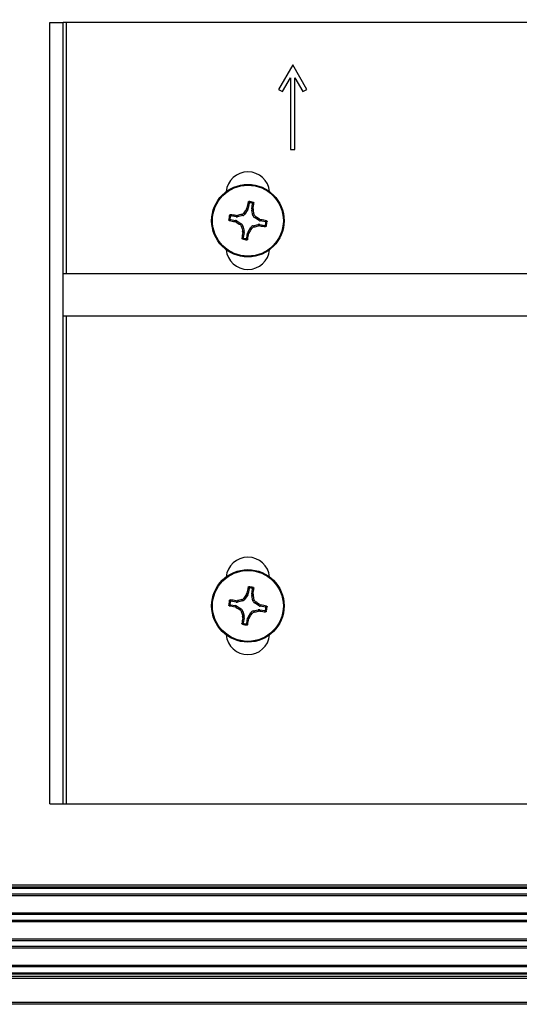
# Model space of a CAD drawing. Header units: inches. Extents: x 0.3 to 33.8, y 0.2 to 21.7.
# Tile 67 of 72: x 29.448 to 29.67, y 9.684 to 10.122. Entities that reach past the tile are written whole.
import ezdxf

# ---------------------------------------------------------------- set-up
doc = ezdxf.new("R2010")
doc.units = ezdxf.units.IN
doc.header["$MEASUREMENT"] = 0
doc.layers.add('BORDERS', color=7, linetype='Continuous')
doc.styles.add('SLDTEXTSTYLE0', font='TXT', dxfattribs={"width": 0.75})
doc.dimstyles.new('SLDDIMSTYLE2', dxfattribs={"dimtxt": 0.1377952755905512, "dimasz": 0.14, "dimexe": 0, "dimexo": 0.0625, "dimgap": 0.0344488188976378, "dimtad": 1, "dimdec": 3, "dimlfac": 10, "dimrnd": 1e-09, "dimzin": 12, "dimdsep": 46, "dimtxsty": 'SLDTEXTSTYLE0', "dimblk1": 'CLOSED', "dimblk2": 'CLOSED', "dimsah": 1, "dimcen": 0.09, "dimadec": 0, "dimazin": 3, "dimtfac": 1, "dimtdec": 3, "dimtmove": 0, "dimatfit": 0, "dimldrblk": 'CLOSED', "dimfxl": 0, "dimfrac": 2, "dimtolj": 1, "dimtzin": 12, "dimarcsym": 0})

# ---------------------------------------------------------------- blocks, each defined once
blk = doc.blocks.new('_Closed')
at = {"color": 0, "linetype": 'ByBlock', "lineweight": -2}
for p, q in [((-1, 0.166667), (0, 0)), ((-1, 0.166667), (-1, -0.166667)), ((0, 0), (-1, -0.166667)), ((0, 0), (-1, 0))]:
    blk.add_line(p, q, dxfattribs=at)
blk = doc.blocks.new('_D_7')
at = {"layer": 'BORDERS'}
for p, q in [((29.40302761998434, 11.00014288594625), (29.36104312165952, 11.00014288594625)), ((29.36104312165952, 11.00014288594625), (29.36104312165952, 10.78139288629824)), ((29.70847381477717, 11.00014288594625), (29.75045831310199, 11.00014288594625)), ((29.75045831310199, 11.00014288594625), (29.75045831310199, 10.78139288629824)), ((29.36104312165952, 10.78139288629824), (29.40302761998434, 10.78139288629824)), ((29.75045831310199, 10.78139288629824), (29.70847381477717, 10.78139288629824)), ((29.07256797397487, 9.93610306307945), (29.07256797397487, 10.61459636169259)), ((29.88506797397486, 10.23922806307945), (29.88506797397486, 10.61459636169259)), ((29.07256797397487, 10.57522628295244), (28.82256797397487, 10.57522628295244)), ((29.88506797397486, 10.57522628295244), (29.07256797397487, 10.57522628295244)), ((29.88506797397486, 10.57522628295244), (30.13506797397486, 10.57522628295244))]:
    blk.add_line(p, q, dxfattribs=at)
at = {"layer": 'BORDERS', "xscale": 0.14, "yscale": 0.14}
blk.add_blockref('_Closed', (29.07256797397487, 10.57522628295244, -0.1940375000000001), dxfattribs=at)
at = {"layer": 'BORDERS', "xscale": 0.14, "yscale": 0.14, "rotation": 180.0000000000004}
blk.add_blockref('_Closed', (29.88506797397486, 10.57522628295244, -0.1940375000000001), dxfattribs=at)
at = {"layer": 'BORDERS', "char_height": 0.1377952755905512, "attachment_point": 1, "style": 'SLDTEXTSTYLE0'}
for s, insert in [('206', (29.40302761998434, 10.95902032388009)), ('8.125', (29.32666606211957, 10.75285372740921))]:
    blk.add_mtext(s, dxfattribs=dict(at, insert=insert))

msp = doc.modelspace()

# ---------------------------------------------------------------- linework, layer by layer
at = {"color": 7, "linetype": 'Continuous', "lineweight": 25}
for p, q in [((29.46151797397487, 9.773232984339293), (29.46151797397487, 10.12023298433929)), ((29.46151797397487, 10.12023298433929), (29.46751797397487, 10.12023298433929)), ((29.46751797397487, 9.773232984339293), (29.46751797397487, 10.12023298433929)), ((29.46901797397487, 10.12023298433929), (29.46751797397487, 10.12023298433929)), ((29.80101797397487, 10.12023298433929), (29.46901797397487, 10.12023298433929)), ((29.46901797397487, 10.00870798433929), (29.46901797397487, 10.12023298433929)), ((29.56941797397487, 10.10143298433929), (29.56316797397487, 10.09060766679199)), ((29.57566797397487, 10.09060766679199), (29.56941797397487, 10.10143298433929)), ((29.56490002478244, 10.08960766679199), (29.56841797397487, 10.09570093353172)), ((29.56841797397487, 10.09570093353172), (29.56841797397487, 10.06393298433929)), ((29.57041797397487, 10.06393298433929), (29.57041797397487, 10.09570093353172)), ((29.57041797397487, 10.09570093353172), (29.5739359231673, 10.08960766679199)), ((29.56316797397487, 10.09060766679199), (29.56490002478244, 10.08960766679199)), ((29.5739359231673, 10.08960766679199), (29.57566797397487, 10.09060766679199)), ((29.56841797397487, 10.06393298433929), (29.57041797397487, 10.06393298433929)), ((29.54942664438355, 10.03721125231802), (29.5481703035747, 10.0352127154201)), ((29.54884743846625, 10.03743248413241), (29.54907924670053, 10.03799398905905)), ((29.54942664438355, 10.03721125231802), (29.54884743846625, 10.03743248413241)), ((29.54907924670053, 10.03799398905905), (29.54964332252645, 10.03777853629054)), ((29.55003264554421, 10.04006706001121), (29.54964332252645, 10.03777853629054)), ((29.5512168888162, 10.03751084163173), (29.55160621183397, 10.03979936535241)), ((29.5512168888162, 10.03751084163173), (29.55182047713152, 10.03752765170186)), ((29.55185357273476, 10.03692108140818), (29.55123379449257, 10.03690382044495)), ((29.55175860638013, 10.03460227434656), (29.55123379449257, 10.03690382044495)), ((29.55182047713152, 10.03752765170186), (29.55185357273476, 10.03692108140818)), ((29.54173389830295, 10.03279765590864), (29.54402242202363, 10.03240833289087)), ((29.54429011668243, 10.03398189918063), (29.54200159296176, 10.03437122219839)), ((29.54380696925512, 10.03184425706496), (29.54402242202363, 10.03240833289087)), ((29.5442733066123, 10.03458548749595), (29.54487987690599, 10.03461858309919)), ((29.54429011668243, 10.03398189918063), (29.5442733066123, 10.03458548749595)), ((29.54458970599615, 10.03219165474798), (29.54436847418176, 10.03161244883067)), ((29.54458970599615, 10.03219165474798), (29.54658824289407, 10.03093531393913)), ((29.54487987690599, 10.03461858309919), (29.54489713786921, 10.033998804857)), ((29.5471986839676, 10.03452361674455), (29.54489713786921, 10.033998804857)), ((29.5471986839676, 10.03452361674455), (29.54679821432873, 10.03508827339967)), ((29.54776983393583, 10.03577737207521), (29.5481703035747, 10.0352127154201)), ((29.55175860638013, 10.03460227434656), (29.55232326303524, 10.03500274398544)), ((29.55301236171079, 10.03403112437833), (29.55244770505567, 10.03363065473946)), ((29.55444624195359, 10.03237431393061), (29.55244770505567, 10.03363065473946)), ((29.55444624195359, 10.03237431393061), (29.55466747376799, 10.03295351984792)), ((29.55466747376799, 10.03295351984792), (29.55522897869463, 10.03272171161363)), ((29.55522897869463, 10.03272171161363), (29.55501352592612, 10.03215763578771)), ((29.55730204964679, 10.03176831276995), (29.55501352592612, 10.03215763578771)), ((29.54436847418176, 10.03161244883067), (29.54380696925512, 10.03184425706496)), ((29.54602358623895, 10.03053484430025), (29.54658824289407, 10.03093531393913)), ((29.54727734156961, 10.02996369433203), (29.5467126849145, 10.02956322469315)), ((29.54727734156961, 10.02996369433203), (29.54780215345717, 10.02766214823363)), ((29.54960930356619, 10.02735471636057), (29.55086564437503, 10.02935325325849)), ((29.55126611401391, 10.02878859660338), (29.55086564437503, 10.02935325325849)), ((29.55183726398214, 10.03004235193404), (29.55413881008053, 10.03056716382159)), ((29.55183726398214, 10.03004235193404), (29.55223773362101, 10.02947769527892)), ((29.55415607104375, 10.0299473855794), (29.55413881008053, 10.03056716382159)), ((29.55476264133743, 10.02998048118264), (29.55415607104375, 10.0299473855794)), ((29.55474583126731, 10.03058406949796), (29.55476264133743, 10.02998048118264)), ((29.55474583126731, 10.03058406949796), (29.55703435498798, 10.03019474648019)), ((29.54718237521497, 10.02764488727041), (29.54780215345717, 10.02766214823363)), ((29.54721547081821, 10.02703831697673), (29.54718237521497, 10.02764488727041)), ((29.54781905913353, 10.02705512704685), (29.54721547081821, 10.02703831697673)), ((29.54781905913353, 10.02705512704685), (29.54742973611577, 10.02476660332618)), ((29.54900330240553, 10.02449890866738), (29.54939262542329, 10.02678743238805)), ((29.54995670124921, 10.02657197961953), (29.54939262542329, 10.02678743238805)), ((29.54960930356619, 10.02735471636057), (29.55018850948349, 10.02713348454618)), ((29.55018850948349, 10.02713348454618), (29.54995670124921, 10.02657197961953)), ((29.80251797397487, 10.00870798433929), (29.46751797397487, 10.00870798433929)), ((29.46751797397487, 9.989957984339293), (29.80251797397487, 9.989957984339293)), ((29.46901797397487, 9.773232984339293), (29.46901797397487, 9.989957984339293)), ((29.54942664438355, 9.866111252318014), (29.5481703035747, 9.864112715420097)), ((29.54884743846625, 9.866332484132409), (29.54907924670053, 9.866893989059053)), ((29.54942664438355, 9.866111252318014), (29.54884743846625, 9.866332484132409)), ((29.54907924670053, 9.866893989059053), (29.54964332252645, 9.86667853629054)), ((29.55003264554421, 9.868967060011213), (29.54964332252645, 9.86667853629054)), ((29.5512168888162, 9.866410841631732), (29.55160621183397, 9.868699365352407)), ((29.5512168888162, 9.866410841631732), (29.55182047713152, 9.866427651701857)), ((29.55182047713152, 9.866427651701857), (29.55185357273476, 9.865821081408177)), ((29.54173389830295, 9.861697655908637), (29.54402242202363, 9.861308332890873)), ((29.54429011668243, 9.86288189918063), (29.54200159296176, 9.863271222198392)), ((29.5442733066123, 9.86348548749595), (29.54487987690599, 9.86351858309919)), ((29.54429011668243, 9.86288189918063), (29.5442733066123, 9.86348548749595)), ((29.54487987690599, 9.86351858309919), (29.54489713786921, 9.862898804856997)), ((29.5471986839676, 9.86342361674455), (29.54489713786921, 9.862898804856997)), ((29.5471986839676, 9.86342361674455), (29.54679821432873, 9.863988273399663)), ((29.54776983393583, 9.864677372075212), (29.5481703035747, 9.864112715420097)), ((29.55185357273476, 9.865821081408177), (29.55123379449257, 9.865803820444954)), ((29.55175860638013, 9.863502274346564), (29.55123379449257, 9.865803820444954)), ((29.55175860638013, 9.863502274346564), (29.55232326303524, 9.863902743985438)), ((29.55301236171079, 9.862931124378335), (29.55244770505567, 9.86253065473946)), ((29.55444624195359, 9.861274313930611), (29.55244770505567, 9.86253065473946)), ((29.55444624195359, 9.861274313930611), (29.55466747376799, 9.861853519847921)), ((29.55466747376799, 9.861853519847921), (29.55522897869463, 9.861621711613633)), ((29.55522897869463, 9.861621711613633), (29.55501352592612, 9.861057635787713)), ((29.54380696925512, 9.860744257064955), (29.54402242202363, 9.861308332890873)), ((29.54436847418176, 9.860512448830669), (29.54380696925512, 9.860744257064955)), ((29.54458970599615, 9.861091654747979), (29.54436847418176, 9.860512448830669)), ((29.54458970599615, 9.861091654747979), (29.54658824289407, 9.859835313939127)), ((29.54602358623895, 9.859434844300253), (29.54658824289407, 9.859835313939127)), ((29.54727734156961, 9.858863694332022), (29.5467126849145, 9.85846322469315)), ((29.54727734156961, 9.858863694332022), (29.54780215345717, 9.856562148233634)), ((29.54960930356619, 9.856254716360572), (29.55086564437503, 9.858253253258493)), ((29.55126611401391, 9.857688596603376), (29.55086564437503, 9.858253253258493)), ((29.55183726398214, 9.85894235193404), (29.55413881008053, 9.85946716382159)), ((29.55183726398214, 9.85894235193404), (29.55223773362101, 9.858377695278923)), ((29.55415607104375, 9.8588473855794), (29.55413881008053, 9.85946716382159)), ((29.55476264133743, 9.85888048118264), (29.55415607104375, 9.8588473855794)), ((29.55474583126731, 9.859484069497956), (29.55476264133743, 9.85888048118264)), ((29.55474583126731, 9.859484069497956), (29.55703435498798, 9.859094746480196)), ((29.55730204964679, 9.860668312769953), (29.55501352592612, 9.861057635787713)), ((29.54718237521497, 9.85654488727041), (29.54780215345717, 9.856562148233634)), ((29.54721547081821, 9.85593831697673), (29.54718237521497, 9.85654488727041)), ((29.54781905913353, 9.855955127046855), (29.54721547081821, 9.85593831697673)), ((29.54781905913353, 9.855955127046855), (29.54742973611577, 9.853666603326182)), ((29.54900330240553, 9.853398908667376), (29.54939262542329, 9.855687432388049)), ((29.54995670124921, 9.855471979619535), (29.54939262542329, 9.855687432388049)), ((29.54960930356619, 9.856254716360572), (29.55018850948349, 9.856033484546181)), ((29.55018850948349, 9.856033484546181), (29.54995670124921, 9.855471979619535)), ((29.46151797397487, 9.773232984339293), (29.46751797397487, 9.773232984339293)), ((29.46751797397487, 9.773232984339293), (29.46901797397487, 9.773232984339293)), ((29.46901797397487, 9.773232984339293), (29.80101797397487, 9.773232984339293)), ((20.33694297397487, 9.737232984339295), (29.83319297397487, 9.737232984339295)), ((29.83319297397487, 9.736232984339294), (20.33694297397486, 9.736232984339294)), ((29.83206797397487, 9.735732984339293), (20.33806797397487, 9.735732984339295)), ((29.83206797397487, 9.733114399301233), (20.33806797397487, 9.733114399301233)), ((29.83206797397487, 9.732435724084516), (20.33806797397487, 9.732435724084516)), ((29.83206797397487, 9.724730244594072), (20.33806797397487, 9.724730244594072)), ((29.83206797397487, 9.724051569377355), (20.33806797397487, 9.724051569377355)), ((29.83206797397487, 9.721514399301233), (20.33806797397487, 9.721514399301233)), ((29.83206797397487, 9.720835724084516), (20.33806797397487, 9.720835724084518)), ((29.83206797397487, 9.71313024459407), (20.33806797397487, 9.713130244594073)), ((29.83206797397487, 9.712451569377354), (20.33806797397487, 9.712451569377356)), ((29.83206797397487, 9.709914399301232), (20.33806797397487, 9.709914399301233)), ((29.83206797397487, 9.709235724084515), (20.33806797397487, 9.709235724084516)), ((29.83206797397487, 9.701530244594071), (20.33806797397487, 9.701530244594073)), ((29.83206797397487, 9.700851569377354), (20.33806797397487, 9.700851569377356)), ((20.29506797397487, 9.697732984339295), (29.87506797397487, 9.697732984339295)), ((20.29506797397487, 9.696732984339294), (29.87506797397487, 9.696732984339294)), ((29.87506797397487, 9.695732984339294), (20.29506797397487, 9.695732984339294)), ((20.33806797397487, 9.698232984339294), (29.83206797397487, 9.698232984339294)), ((20.29506797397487, 9.685232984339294), (29.87506797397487, 9.685232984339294)), ((29.87506797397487, 9.684232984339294), (20.29506797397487, 9.684232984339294))]:
    msp.add_line(p, q, dxfattribs=at)
for centre, radius in [((29.54951797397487, 10.03228298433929), 0.0160999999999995), ((29.54951797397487, 10.03228298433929), 0.0157528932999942), ((29.54951797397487, 9.861182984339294), 0.0160999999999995), ((29.54951797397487, 9.861182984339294), 0.01575289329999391)]:
    msp.add_circle(centre, radius, dxfattribs=at)
for centre, radius, start, end in [((29.54951797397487, 10.04423298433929), 0.009699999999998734, 5.524228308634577, 174.4757716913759), ((29.70350306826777, 9.935561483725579), 0.1851919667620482, 146.6272750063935, 147.2383152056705), ((29.70510399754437, 10.00662432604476), 0.1591470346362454, 167.6780822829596, 168.6319195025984), ((29.54951797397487, 10.03228298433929), 0.008495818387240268, 73.0698127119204, 87.62076320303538), ((29.54951797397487, 10.03228298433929), 0.008014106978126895, 76.18372835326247, 84.50684756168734), ((29.39419965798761, 10.059515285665), 0.1591470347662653, 352.0586564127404, 353.0124936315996), ((29.37221220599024, 9.991920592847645), 0.1851919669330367, 13.45226070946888, 14.06330090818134), ((29.54951797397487, 10.03228298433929), 0.00849581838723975, 163.0698127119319, 177.6207632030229), ((29.57517663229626, 10.18786900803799), 0.1591470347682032, 257.6780822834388, 258.6319195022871), ((29.54951797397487, 10.03228298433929), 0.008014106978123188, 166.1837283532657, 174.5068475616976), ((29.52228567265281, 9.876964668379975), 0.1591470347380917, 82.05865641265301, 83.01249363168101), ((29.58988036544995, 9.854977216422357), 0.1851919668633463, 103.4522607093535, 104.0633009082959), ((29.45279647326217, 9.878297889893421), 0.1851919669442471, 56.62727500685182, 57.23831520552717), ((29.52385931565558, 9.876696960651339), 0.1591470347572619, 77.67808228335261, 78.63191950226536), ((29.64623947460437, 10.18626807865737), 0.1851919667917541, 236.6272750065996, 237.2383152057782), ((29.7268237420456, 10.07264537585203), 0.1851919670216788, 193.4522607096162, 194.0633009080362), ((29.39553287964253, 10.12900448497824), 0.1851919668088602, 326.6272750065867, 327.238315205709), ((29.50915558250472, 10.20958875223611), 0.1851919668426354, 283.4522607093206, 284.0633009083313), ((29.57675027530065, 10.18760130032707), 0.1591470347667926, 262.0586564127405, 263.0124936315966), ((29.54951797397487, 10.03228298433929), 0.008014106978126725, 346.1837283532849, 354.5068475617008), ((29.54951797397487, 10.03228298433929), 0.008495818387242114, 343.0698127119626, 357.6207632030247), ((29.70483628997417, 10.0050506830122), 0.1591470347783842, 172.0586564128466, 173.0124936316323), ((29.54951797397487, 10.03228298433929), 0.008495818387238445, 253.0698127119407, 267.6207632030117), ((29.54951797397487, 10.03228298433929), 0.008014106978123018, 256.1837283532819, 264.506847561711), ((29.39393195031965, 10.05794164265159), 0.1591470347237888, 347.6780822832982, 348.6319195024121), ((29.54951797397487, 10.02033298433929), 0.0097000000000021, 185.5242283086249, 354.4757716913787), ((29.54951797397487, 9.873132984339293), 0.009700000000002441, 5.524228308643, 174.4757716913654), ((29.70350306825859, 9.764461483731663), 0.185191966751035, 146.6272750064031, 147.2383152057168), ((29.70510399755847, 9.835524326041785), 0.159147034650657, 167.6780822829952, 168.631919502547), ((29.54951797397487, 9.861182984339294), 0.008495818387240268, 73.0698127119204, 87.62076320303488), ((29.54951797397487, 9.861182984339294), 0.008014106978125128, 76.18372835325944, 84.5068475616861), ((29.39419965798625, 9.888415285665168), 0.1591470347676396, 352.0586564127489, 353.0124936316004), ((29.54951797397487, 9.861182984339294), 0.008495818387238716, 163.0698127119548, 177.6207632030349), ((29.54951797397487, 9.861182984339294), 0.008014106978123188, 166.1837283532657, 174.5068475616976), ((29.52228567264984, 9.705864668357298), 0.1591470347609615, 82.05865641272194, 83.01249363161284), ((29.58988036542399, 9.683877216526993), 0.1851919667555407, 103.4522607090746, 104.0633009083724), ((29.37221220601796, 9.820820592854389), 0.1851919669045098, 13.45226070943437, 14.06330090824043), ((29.45279647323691, 9.707197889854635), 0.1851919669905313, 56.62727500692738, 57.23831520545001), ((29.52385931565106, 9.7055969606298), 0.1591470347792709, 77.67808228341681, 78.63191950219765), ((29.57517663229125, 10.01676900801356), 0.1591470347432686, 257.6780822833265, 258.6319195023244), ((29.64623947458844, 10.01516807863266), 0.1851919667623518, 236.6272750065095, 237.2383152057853), ((29.72682374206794, 9.901545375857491), 0.1851919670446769, 193.452260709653, 194.0633009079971), ((29.39553287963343, 9.957904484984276), 0.1851919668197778, 326.627275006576, 327.2383152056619), ((29.50915558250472, 10.03848875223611), 0.1851919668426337, 283.4522607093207, 284.0633009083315), ((29.57675027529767, 10.01650130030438), 0.1591470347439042, 262.0586564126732, 263.0124936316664), ((29.54951797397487, 9.861182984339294), 0.008014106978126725, 346.1837283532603, 354.5068475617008), ((29.54951797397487, 9.861182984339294), 0.008495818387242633, 343.0698127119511, 357.6207632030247), ((29.70483628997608, 9.833950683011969), 0.1591470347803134, 172.0586564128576, 173.0124936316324), ((29.54951797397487, 9.861182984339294), 0.008495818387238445, 253.0698127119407, 267.6207632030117), ((29.54951797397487, 9.861182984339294), 0.008014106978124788, 256.1837283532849, 264.5068475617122), ((29.39393195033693, 9.886841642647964), 0.1591470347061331, 347.6780822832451, 348.6319195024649), ((29.54951797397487, 9.849232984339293), 0.0097000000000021, 185.5242283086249, 354.4757716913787)]:
    msp.add_arc(centre, radius, start, end, dxfattribs=at)
for centre, major_axis, ratio, start_param, end_param in [((29.54809264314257, 10.03804580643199), (-0.001470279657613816, 0.0005615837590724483), 0.9943069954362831, 2.9463326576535, 3.336852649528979), ((29.55276871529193, 10.03725031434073), (0.001573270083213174, 4.381592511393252e-05), 0.9943069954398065, 2.946332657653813, 3.336852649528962), ((29.54375515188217, 10.03085765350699), (-0.0005615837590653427, -0.001470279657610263), 0.9943069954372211, 2.946332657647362, 3.336852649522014), ((29.54455064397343, 10.03553372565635), (-4.38159251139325e-05, 0.00157327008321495), 0.9943069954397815, 2.946332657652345, 3.336852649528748), ((29.54684191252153, 10.03605619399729), (-0.0009111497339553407, 0.001284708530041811), 0.9935910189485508, 2.751161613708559, 3.53202369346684), ((29.55329118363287, 10.03495904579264), (0.001284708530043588, 0.0009111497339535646), 0.99359101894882, 2.751161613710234, 3.532023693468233), ((29.55528079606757, 10.03370831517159), (0.0005615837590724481, 0.001470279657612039), 0.9943069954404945, 2.94633265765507, 3.336852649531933), ((29.54574476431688, 10.02960692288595), (-0.001284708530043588, -0.0009111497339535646), 0.9935910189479, 2.751161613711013, 3.532023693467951), ((29.55219403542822, 10.0285097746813), (0.0009111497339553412, -0.001284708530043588), 0.9935910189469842, 2.75116161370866, 3.532023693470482), ((29.55448530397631, 10.02903224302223), (4.381592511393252e-05, -0.001573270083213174), 0.9943069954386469, 2.946332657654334, 3.336852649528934), ((29.54626723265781, 10.02731565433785), (-0.001573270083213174, -4.381592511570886e-05), 0.9943069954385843, 2.946332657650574, 3.336852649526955), ((29.55094330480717, 10.02652016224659), (0.001470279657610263, -0.0005615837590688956), 0.994306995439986, 2.946332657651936, 3.33685264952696), ((29.54809264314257, 9.866945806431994), (-0.001470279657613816, 0.0005615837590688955), 0.9943069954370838, 2.946332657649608, 3.336852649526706), ((29.55276871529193, 9.866150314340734), (0.001573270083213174, 4.381592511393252e-05), 0.9943069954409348, 2.946332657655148, 3.336852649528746), ((29.54455064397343, 9.864433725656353), (-4.38159251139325e-05, 0.00157327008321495), 0.9943069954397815, 2.946332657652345, 3.336852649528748), ((29.54684191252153, 9.864956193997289), (-0.0009111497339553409, 0.001284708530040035), 0.9935910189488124, 2.751161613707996, 3.532023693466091), ((29.55329118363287, 9.86385904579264), (0.001284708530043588, 0.0009111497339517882), 0.9935910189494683, 2.751161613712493, 3.532023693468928), ((29.54375515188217, 9.859757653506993), (-0.0005615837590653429, -0.001470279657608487), 0.9943069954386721, 2.946332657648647, 3.336852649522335), ((29.54574476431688, 9.85850692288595), (-0.001284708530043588, -0.0009111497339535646), 0.9935910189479, 2.751161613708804, 3.532023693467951), ((29.55219403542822, 9.8574097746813), (0.0009111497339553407, -0.001284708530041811), 0.9935910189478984, 2.751161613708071, 3.532023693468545), ((29.55448530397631, 9.857932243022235), (4.38159251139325e-05, -0.00157327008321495), 0.9943069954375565, 2.946332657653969, 3.336852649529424), ((29.55528079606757, 9.862608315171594), (0.0005615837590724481, 0.001470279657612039), 0.9943069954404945, 2.94633265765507, 3.336852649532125), ((29.54626723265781, 9.856215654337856), (-0.001573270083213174, -4.381592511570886e-05), 0.9943069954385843, 2.946332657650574, 3.336852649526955), ((29.55094330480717, 9.855420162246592), (0.001470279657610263, -0.0005615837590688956), 0.9943069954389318, 2.946332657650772, 3.336852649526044)]:
    msp.add_ellipse(centre, major_axis=major_axis, ratio=ratio, start_param=start_param, end_param=end_param, dxfattribs=at)
for points, knots in [([(29.54962307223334, 10.0405869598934), (29.54963162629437, 10.04061269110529), (29.54964873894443, 10.04066416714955), (29.54970776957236, 10.04072490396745), (29.54978403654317, 10.04076624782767), (29.54984184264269, 10.04076973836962), (29.54987066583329, 10.04077147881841)], [0, 0, 0, 0, 0.2526917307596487, 0.5055172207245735, 0.7534417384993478, 1, 1, 1, 1]), ([(29.55003264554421, 10.04006706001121), (29.54996538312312, 10.04015427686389), (29.54982940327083, 10.04033059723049), (29.54969233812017, 10.04050089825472), (29.54962307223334, 10.0405869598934)], [0, 0, 0, 0, 0.4946499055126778, 1, 1, 1, 1]), ([(29.54987066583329, 10.04077147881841), (29.54993934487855, 10.04068847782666), (29.55007785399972, 10.04052108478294), (29.55021566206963, 10.04034770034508), (29.550285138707, 10.04026028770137)], [0, 0, 0, 0, 0.4958449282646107, 0.9999999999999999, 0.9999999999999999, 0.9999999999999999, 0.9999999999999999]), ([(29.550285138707, 10.04026028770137), (29.55025870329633, 10.04026024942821), (29.5502058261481, 10.04026017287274), (29.5501322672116, 10.04022679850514), (29.55007413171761, 10.0401728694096), (29.55004311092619, 10.04011532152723), (29.55003511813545, 10.04007846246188), (29.55003264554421, 10.04006706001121)], [0, 0, 0, 0, 0.225549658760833, 0.4511532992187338, 0.6755815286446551, 0.8996402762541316, 1, 1, 1, 1]), ([(29.55143181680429, 10.04006521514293), (29.55152628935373, 10.04012473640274), (29.55171367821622, 10.0402427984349), (29.55189974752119, 10.04035497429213), (29.55199200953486, 10.04041059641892)], [0, 0, 0, 0, 0.5041524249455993, 1, 1, 1, 1]), ([(29.55160621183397, 10.03979936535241), (29.55160809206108, 10.03982573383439), (29.55161185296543, 10.03987847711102), (29.55158390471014, 10.03995426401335), (29.55153433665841, 10.04001615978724), (29.55147919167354, 10.04005127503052), (29.55144300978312, 10.04006192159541), (29.55143181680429, 10.04006521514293)], [0, 0, 0, 0, 0.2255496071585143, 0.4511532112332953, 0.6755811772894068, 0.8996400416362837, 1, 1, 1, 1]), ([(29.552164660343, 10.04015458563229), (29.5520708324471, 10.04009626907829), (29.55188516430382, 10.03998087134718), (29.55169852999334, 10.03985943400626), (29.55160621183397, 10.03979936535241)], [0, 0, 0, 0, 0.505352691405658, 1, 1, 1, 1]), ([(29.55199200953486, 10.04041059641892), (29.55201628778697, 10.04040066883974), (29.5520648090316, 10.04038082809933), (29.55212113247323, 10.04032491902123), (29.55215823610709, 10.0402559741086), (29.55216834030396, 10.04019614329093), (29.55216535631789, 10.04016244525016), (29.552164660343, 10.04015458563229)], [0, 0, 0, 0, 0.2243701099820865, 0.4484143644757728, 0.6809026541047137, 0.9255748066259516, 1, 1, 1, 1]), ([(29.54102947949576, 10.03263567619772), (29.54111248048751, 10.03270435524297), (29.54127987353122, 10.03284286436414), (29.54145325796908, 10.03298067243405), (29.54154067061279, 10.03305014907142)], [0, 0, 0, 0, 0.4958449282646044, 1, 1, 1, 1]), ([(29.54121399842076, 10.03238808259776), (29.54118826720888, 10.0323966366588), (29.54113679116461, 10.03241374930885), (29.54107605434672, 10.03247277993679), (29.5410347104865, 10.03254904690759), (29.54103121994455, 10.03260685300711), (29.54102947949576, 10.03263567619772)], [0, 0, 0, 0, 0.2526917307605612, 0.5055172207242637, 0.7534417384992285, 1, 1, 1, 1]), ([(29.54173389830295, 10.03279765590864), (29.54164668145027, 10.03273039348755), (29.54147036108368, 10.03259441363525), (29.54130006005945, 10.03245734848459), (29.54121399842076, 10.03238808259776)], [0, 0, 0, 0, 0.4946499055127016, 1, 1, 1, 1]), ([(29.54139036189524, 10.03475701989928), (29.54140028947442, 10.0347812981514), (29.54142013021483, 10.03482981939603), (29.54147603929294, 10.03488614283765), (29.54154498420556, 10.03492324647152), (29.54160481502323, 10.03493335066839), (29.54163851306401, 10.03493036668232), (29.54164637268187, 10.03492967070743)], [0, 0, 0, 0, 0.2243701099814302, 0.4484143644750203, 0.6809026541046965, 0.925574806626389, 1, 1, 1, 1]), ([(29.54173574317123, 10.03419682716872), (29.54167622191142, 10.03429129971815), (29.54155815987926, 10.03447868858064), (29.54144598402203, 10.03466475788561), (29.54139036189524, 10.03475701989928)], [0, 0, 0, 0, 0.5041524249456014, 1, 1, 1, 1]), ([(29.54154067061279, 10.03305014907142), (29.54154070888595, 10.03302371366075), (29.54154078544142, 10.03297083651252), (29.54157415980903, 10.03289727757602), (29.54162808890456, 10.03283914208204), (29.54168563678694, 10.03280812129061), (29.54172249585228, 10.03280012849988), (29.54173389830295, 10.03279765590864)], [0, 0, 0, 0, 0.2255496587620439, 0.4511532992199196, 0.6755815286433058, 0.899640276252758, 0.9999999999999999, 0.9999999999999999, 0.9999999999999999, 0.9999999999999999]), ([(29.54164637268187, 10.03492967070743), (29.54170468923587, 10.03483584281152), (29.54182008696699, 10.03465017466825), (29.54194152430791, 10.03446354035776), (29.54200159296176, 10.03437122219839)], [0, 0, 0, 0, 0.5053526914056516, 1, 1, 1, 1]), ([(29.54200159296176, 10.03437122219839), (29.54197522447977, 10.0343731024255), (29.54192248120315, 10.03437686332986), (29.54184669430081, 10.03434891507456), (29.54178479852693, 10.03429934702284), (29.54174968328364, 10.03424420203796), (29.54173903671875, 10.03420802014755), (29.54173574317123, 10.03419682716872)], [0, 0, 0, 0, 0.2255496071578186, 0.4511532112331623, 0.675581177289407, 0.8996400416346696, 1, 1, 1, 1]), ([(29.54679821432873, 10.03508827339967), (29.54696301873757, 10.03514483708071), (29.54729263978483, 10.03525796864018), (29.54760420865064, 10.03553911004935), (29.54773625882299, 10.03572907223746), (29.54776983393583, 10.03577737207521)], [0, 0, 0, 0, 0.4271587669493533, 0.8543492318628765, 1, 1, 1, 1]), ([(29.55232326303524, 10.03500274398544), (29.55237982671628, 10.03483793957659), (29.55249295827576, 10.03450831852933), (29.55277409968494, 10.03419674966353), (29.55296406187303, 10.03406469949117), (29.55301236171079, 10.03403112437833)], [0, 0, 0, 0, 0.4271587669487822, 0.854349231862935, 1, 1, 1, 1]), ([(29.55730204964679, 10.03176831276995), (29.55738926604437, 10.03183557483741), (29.55756558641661, 10.03197155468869), (29.55773588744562, 10.03210861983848), (29.55782194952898, 10.03217788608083)], [0, 0, 0, 0, 0.4946473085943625, 1, 1, 1, 1]), ([(29.55782194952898, 10.03217788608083), (29.55784768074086, 10.03216933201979), (29.55789915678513, 10.03215221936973), (29.55795989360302, 10.0320931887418), (29.55800123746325, 10.032016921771), (29.55800472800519, 10.03195911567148), (29.55800646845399, 10.03193029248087)], [0, 0, 0, 0, 0.2526917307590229, 0.5055172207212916, 0.7534417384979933, 1, 1, 1, 1]), ([(29.5467126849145, 10.02956322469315), (29.54665612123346, 10.029728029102), (29.54654298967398, 10.03005765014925), (29.54626184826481, 10.03036921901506), (29.5460718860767, 10.03050126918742), (29.54602358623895, 10.03053484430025)], [0, 0, 0, 0, 0.4271587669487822, 0.854349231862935, 1, 1, 1, 1]), ([(29.55223773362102, 10.02947769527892), (29.55207292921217, 10.02942113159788), (29.55174330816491, 10.0293080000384), (29.5514317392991, 10.02902685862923), (29.55129968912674, 10.02883689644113), (29.55126611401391, 10.02878859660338)], [0, 0, 0, 0, 0.427158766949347, 0.8543492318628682, 0.9999999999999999, 0.9999999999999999, 0.9999999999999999, 0.9999999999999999]), ([(29.55703435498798, 10.03019474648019), (29.55706072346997, 10.03019286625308), (29.5571134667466, 10.03018910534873), (29.55718925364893, 10.03021705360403), (29.55725114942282, 10.03026662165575), (29.5572862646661, 10.03032176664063), (29.55729691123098, 10.03035794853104), (29.55730020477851, 10.03036914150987)], [0, 0, 0, 0, 0.2255496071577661, 0.4511532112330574, 0.6755811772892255, 0.8996400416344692, 1, 1, 1, 1]), ([(29.55738957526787, 10.02963629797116), (29.55733125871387, 10.02973012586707), (29.55721586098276, 10.02991579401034), (29.55709442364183, 10.03010242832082), (29.55703435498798, 10.03019474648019)], [0, 0, 0, 0, 0.5053526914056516, 1, 1, 1, 1]), ([(29.55730020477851, 10.03036914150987), (29.55735972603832, 10.03027466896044), (29.55747778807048, 10.03008728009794), (29.55758996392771, 10.02990121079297), (29.5576455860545, 10.02980894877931)], [0, 0, 0, 0, 0.5041524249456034, 1, 1, 1, 1]), ([(29.55749527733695, 10.03151581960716), (29.55749523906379, 10.03154225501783), (29.55749516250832, 10.03159513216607), (29.55746178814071, 10.03166869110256), (29.55740785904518, 10.03172682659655), (29.5573503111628, 10.03175784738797), (29.55731345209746, 10.03176584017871), (29.55730204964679, 10.03176831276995)], [0, 0, 0, 0, 0.2255496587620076, 0.4511532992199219, 0.6755815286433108, 0.8996402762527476, 1, 1, 1, 1]), ([(29.5576455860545, 10.02980894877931), (29.55763565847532, 10.02978467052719), (29.55761581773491, 10.02973614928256), (29.5575599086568, 10.02967982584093), (29.55749096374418, 10.02964272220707), (29.5574311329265, 10.0296326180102), (29.55739743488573, 10.02963560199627), (29.55738957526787, 10.02963629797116)], [0, 0, 0, 0, 0.2243701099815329, 0.4484143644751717, 0.6809026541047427, 0.9255748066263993, 1, 1, 1, 1]), ([(29.55800646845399, 10.03193029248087), (29.55792346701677, 10.0318616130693), (29.55775607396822, 10.03172310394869), (29.55758268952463, 10.03158529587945), (29.55749527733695, 10.03151581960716)], [0, 0, 0, 0, 0.4958475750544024, 1, 1, 1, 1]), ([(29.54704393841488, 10.02415537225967), (29.54701966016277, 10.02416529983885), (29.54697113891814, 10.02418514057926), (29.54691481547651, 10.02424104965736), (29.54687771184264, 10.02430999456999), (29.54686760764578, 10.02436982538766), (29.54687059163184, 10.02440352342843), (29.54687128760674, 10.0244113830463)], [0, 0, 0, 0, 0.2243701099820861, 0.4484143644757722, 0.6809026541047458, 0.9255748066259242, 1, 1, 1, 1]), ([(29.54687128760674, 10.0244113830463), (29.54696511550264, 10.0244696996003), (29.54715078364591, 10.02458509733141), (29.5473374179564, 10.02470653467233), (29.54742973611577, 10.02476660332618)], [0, 0, 0, 0, 0.505352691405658, 1, 1, 1, 1]), ([(29.54760413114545, 10.02450075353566), (29.54750965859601, 10.02444123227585), (29.54732226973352, 10.02432317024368), (29.54713620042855, 10.02421099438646), (29.54704393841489, 10.02415537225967)], [0, 0, 0, 0, 0.504152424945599, 1, 1, 1, 1]), ([(29.54742973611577, 10.02476660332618), (29.54742785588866, 10.0247402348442), (29.5474240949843, 10.02468749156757), (29.54745204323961, 10.02461170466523), (29.54750161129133, 10.02454980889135), (29.5475567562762, 10.02451469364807), (29.54759293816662, 10.02450404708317), (29.54760413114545, 10.02450075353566)], [0, 0, 0, 0, 0.2255496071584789, 0.4511532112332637, 0.6755811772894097, 0.8996400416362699, 1, 1, 1, 1]), ([(29.54875080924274, 10.02430568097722), (29.54877724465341, 10.02430571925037), (29.54883012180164, 10.02430579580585), (29.54890368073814, 10.02433917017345), (29.54896181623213, 10.02439309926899), (29.54899283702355, 10.02445064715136), (29.54900082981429, 10.0244875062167), (29.54900330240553, 10.02449890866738)], [0, 0, 0, 0, 0.2255496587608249, 0.4511532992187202, 0.675581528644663, 0.899640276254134, 1, 1, 1, 1]), ([(29.54916528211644, 10.02379448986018), (29.54909660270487, 10.02387749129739), (29.54895809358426, 10.02404488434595), (29.54882028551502, 10.02421826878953), (29.54875080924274, 10.02430568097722)], [0, 0, 0, 0, 0.4958475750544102, 1, 1, 1, 1]), ([(29.54900330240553, 10.02449890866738), (29.54907056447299, 10.0244116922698), (29.54920654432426, 10.02423537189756), (29.54934360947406, 10.02406507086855), (29.54941287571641, 10.02397900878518)], [0, 0, 0, 0, 0.4946473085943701, 1, 1, 1, 1]), ([(29.54941287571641, 10.02397900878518), (29.54940432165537, 10.0239532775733), (29.54938720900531, 10.02390180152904), (29.54932817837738, 10.02384106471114), (29.54925191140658, 10.02379972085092), (29.54919410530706, 10.02379623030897), (29.54916528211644, 10.02379448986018)], [0, 0, 0, 0, 0.2526917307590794, 0.5055172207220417, 0.7534417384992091, 1, 1, 1, 1]), ([(29.54962307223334, 9.869486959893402), (29.54963162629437, 9.869512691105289), (29.54964873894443, 9.869564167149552), (29.54970776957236, 9.869624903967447), (29.54978403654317, 9.869666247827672), (29.54984184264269, 9.869669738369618), (29.54987066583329, 9.869671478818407)], [0, 0, 0, 0, 0.2526917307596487, 0.5055172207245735, 0.7534417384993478, 1, 1, 1, 1]), ([(29.55003264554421, 9.868967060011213), (29.54996538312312, 9.86905427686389), (29.54982940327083, 9.869230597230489), (29.54969233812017, 9.869400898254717), (29.54962307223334, 9.869486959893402)], [0, 0, 0, 0, 0.4946499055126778, 1, 1, 1, 1]), ([(29.54987066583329, 9.869671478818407), (29.54993934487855, 9.869588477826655), (29.55007785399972, 9.869421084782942), (29.55021566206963, 9.86924770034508), (29.550285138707, 9.869160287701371)], [0, 0, 0, 0, 0.4958449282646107, 0.9999999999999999, 0.9999999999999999, 0.9999999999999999, 0.9999999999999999]), ([(29.550285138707, 9.869160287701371), (29.55025870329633, 9.869160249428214), (29.5502058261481, 9.869160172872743), (29.5501322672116, 9.869126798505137), (29.55007413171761, 9.869072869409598), (29.55004311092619, 9.869015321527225), (29.55003511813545, 9.86897846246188), (29.55003264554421, 9.868967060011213)], [0, 0, 0, 0, 0.225549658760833, 0.4511532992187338, 0.6755815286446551, 0.8996402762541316, 1, 1, 1, 1]), ([(29.55143181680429, 9.868965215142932), (29.55152628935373, 9.869024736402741), (29.55171367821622, 9.869142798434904), (29.55189974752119, 9.869254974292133), (29.55199200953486, 9.86931059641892)], [0, 0, 0, 0, 0.5041524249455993, 1, 1, 1, 1]), ([(29.55160621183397, 9.868699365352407), (29.55160809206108, 9.868725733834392), (29.55161185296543, 9.868778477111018), (29.55158390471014, 9.868854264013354), (29.55153433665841, 9.868916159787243), (29.55147919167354, 9.868951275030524), (29.55144300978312, 9.868961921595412), (29.55143181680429, 9.868965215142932)], [0, 0, 0, 0, 0.2255496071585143, 0.4511532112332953, 0.6755811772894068, 0.8996400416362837, 1, 1, 1, 1]), ([(29.552164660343, 9.869054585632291), (29.5520708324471, 9.868996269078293), (29.55188516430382, 9.86888087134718), (29.55169852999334, 9.868759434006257), (29.55160621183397, 9.868699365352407)], [0, 0, 0, 0, 0.505352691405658, 1, 1, 1, 1]), ([(29.55199200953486, 9.86931059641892), (29.55201628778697, 9.869300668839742), (29.5520648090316, 9.869280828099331), (29.55212113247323, 9.869224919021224), (29.55215823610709, 9.869155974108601), (29.55216834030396, 9.869096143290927), (29.55216535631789, 9.869062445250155), (29.552164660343, 9.869054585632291)], [0, 0, 0, 0, 0.2243701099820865, 0.4484143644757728, 0.6809026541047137, 0.9255748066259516, 1, 1, 1, 1]), ([(29.54102947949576, 9.861535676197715), (29.54111248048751, 9.861604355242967), (29.54127987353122, 9.861742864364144), (29.54145325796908, 9.861880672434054), (29.54154067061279, 9.861950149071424)], [0, 0, 0, 0, 0.4958449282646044, 1, 1, 1, 1]), ([(29.54121399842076, 9.861288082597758), (29.54118826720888, 9.861296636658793), (29.54113679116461, 9.861313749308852), (29.54107605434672, 9.861372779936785), (29.5410347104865, 9.861449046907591), (29.54103121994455, 9.861506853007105), (29.54102947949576, 9.861535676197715)], [0, 0, 0, 0, 0.2526917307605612, 0.5055172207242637, 0.7534417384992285, 1, 1, 1, 1]), ([(29.54173389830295, 9.861697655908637), (29.54164668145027, 9.861630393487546), (29.54147036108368, 9.86149441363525), (29.54130006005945, 9.861357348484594), (29.54121399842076, 9.861288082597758)], [0, 0, 0, 0, 0.4946499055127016, 1, 1, 1, 1]), ([(29.54139036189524, 9.863657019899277), (29.54140028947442, 9.863681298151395), (29.54142013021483, 9.863729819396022), (29.54147603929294, 9.863786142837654), (29.54154498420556, 9.863823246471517), (29.54160481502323, 9.863833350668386), (29.54163851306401, 9.863830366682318), (29.54164637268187, 9.863829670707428)], [0, 0, 0, 0, 0.2243701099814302, 0.4484143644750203, 0.6809026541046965, 0.925574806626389, 1, 1, 1, 1]), ([(29.54173574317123, 9.863096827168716), (29.54167622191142, 9.86319129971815), (29.54155815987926, 9.863378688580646), (29.54144598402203, 9.863564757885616), (29.54139036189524, 9.863657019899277)], [0, 0, 0, 0, 0.5041524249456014, 1, 1, 1, 1]), ([(29.54154067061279, 9.861950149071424), (29.54154070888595, 9.861923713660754), (29.54154078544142, 9.861870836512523), (29.54157415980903, 9.861797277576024), (29.54162808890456, 9.861739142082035), (29.54168563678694, 9.861708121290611), (29.54172249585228, 9.861700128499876), (29.54173389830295, 9.861697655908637)], [0, 0, 0, 0, 0.2255496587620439, 0.4511532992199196, 0.6755815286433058, 0.899640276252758, 0.9999999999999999, 0.9999999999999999, 0.9999999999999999, 0.9999999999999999]), ([(29.54164637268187, 9.863829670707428), (29.54170468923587, 9.863735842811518), (29.54182008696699, 9.863550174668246), (29.54194152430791, 9.863363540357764), (29.54200159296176, 9.863271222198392)], [0, 0, 0, 0, 0.5053526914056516, 1, 1, 1, 1]), ([(29.54200159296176, 9.863271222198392), (29.54197522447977, 9.863273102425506), (29.54192248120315, 9.863276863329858), (29.54184669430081, 9.863248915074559), (29.54178479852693, 9.863199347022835), (29.54174968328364, 9.863144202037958), (29.54173903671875, 9.863108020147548), (29.54173574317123, 9.863096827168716)], [0, 0, 0, 0, 0.2255496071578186, 0.4511532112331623, 0.675581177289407, 0.8996400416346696, 1, 1, 1, 1]), ([(29.54679821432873, 9.863988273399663), (29.54696301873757, 9.864044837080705), (29.54729263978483, 9.864157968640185), (29.54760420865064, 9.864439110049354), (29.54773625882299, 9.86462907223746), (29.54776983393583, 9.864677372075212)], [0, 0, 0, 0, 0.4271587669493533, 0.8543492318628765, 1, 1, 1, 1]), ([(29.55232326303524, 9.863902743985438), (29.55237982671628, 9.86373793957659), (29.55249295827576, 9.863408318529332), (29.55277409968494, 9.863096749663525), (29.55296406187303, 9.862964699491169), (29.55301236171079, 9.862931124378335)], [0, 0, 0, 0, 0.4271587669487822, 0.854349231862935, 1, 1, 1, 1]), ([(29.5467126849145, 9.85846322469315), (29.54665612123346, 9.858628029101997), (29.54654298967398, 9.858957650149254), (29.54626184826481, 9.859269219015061), (29.5460718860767, 9.859401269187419), (29.54602358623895, 9.859434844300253)], [0, 0, 0, 0, 0.4271587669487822, 0.854349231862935, 1, 1, 1, 1]), ([(29.55223773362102, 9.858377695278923), (29.55207292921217, 9.858321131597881), (29.55174330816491, 9.858208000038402), (29.5514317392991, 9.857926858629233), (29.55129968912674, 9.857736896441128), (29.55126611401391, 9.857688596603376)], [0, 0, 0, 0, 0.427158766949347, 0.8543492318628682, 0.9999999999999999, 0.9999999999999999, 0.9999999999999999, 0.9999999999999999]), ([(29.55703435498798, 9.859094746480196), (29.55706072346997, 9.859092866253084), (29.5571134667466, 9.85908910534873), (29.55718925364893, 9.859117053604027), (29.55725114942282, 9.859166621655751), (29.5572862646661, 9.859221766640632), (29.55729691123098, 9.859257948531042), (29.55730020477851, 9.85926914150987)], [0, 0, 0, 0, 0.2255496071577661, 0.4511532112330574, 0.6755811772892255, 0.8996400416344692, 1, 1, 1, 1]), ([(29.55738957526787, 9.858536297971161), (29.55733125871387, 9.858630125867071), (29.55721586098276, 9.85881579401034), (29.55709442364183, 9.859002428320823), (29.55703435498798, 9.859094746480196)], [0, 0, 0, 0, 0.5053526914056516, 1, 1, 1, 1]), ([(29.55730020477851, 9.85926914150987), (29.55735972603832, 9.859174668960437), (29.55747778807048, 9.858987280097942), (29.55758996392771, 9.85880121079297), (29.5576455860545, 9.85870894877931)], [0, 0, 0, 0, 0.5041524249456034, 1, 1, 1, 1]), ([(29.55730204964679, 9.860668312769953), (29.55738926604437, 9.860735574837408), (29.55756558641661, 9.860871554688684), (29.55773588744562, 9.861008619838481), (29.55782194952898, 9.86107788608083)], [0, 0, 0, 0, 0.4946473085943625, 1, 1, 1, 1]), ([(29.55749527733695, 9.860415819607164), (29.55749523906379, 9.860442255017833), (29.55749516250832, 9.860495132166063), (29.55746178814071, 9.860568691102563), (29.55740785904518, 9.860626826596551), (29.5573503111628, 9.860657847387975), (29.55731345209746, 9.860665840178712), (29.55730204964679, 9.860668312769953)], [0, 0, 0, 0, 0.2255496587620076, 0.4511532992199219, 0.6755815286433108, 0.8996402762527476, 1, 1, 1, 1]), ([(29.5576455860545, 9.85870894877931), (29.55763565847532, 9.858684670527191), (29.55761581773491, 9.858636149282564), (29.5575599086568, 9.858579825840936), (29.55749096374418, 9.85854272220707), (29.5574311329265, 9.858532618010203), (29.55739743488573, 9.858535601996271), (29.55738957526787, 9.858536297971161)], [0, 0, 0, 0, 0.2243701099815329, 0.4484143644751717, 0.6809026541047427, 0.9255748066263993, 1, 1, 1, 1]), ([(29.55800646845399, 9.860830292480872), (29.55792346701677, 9.860761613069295), (29.55775607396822, 9.860623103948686), (29.55758268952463, 9.860485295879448), (29.55749527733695, 9.860415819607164)], [0, 0, 0, 0, 0.4958475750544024, 1, 1, 1, 1]), ([(29.55782194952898, 9.86107788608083), (29.55784768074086, 9.861069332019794), (29.55789915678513, 9.861052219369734), (29.55795989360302, 9.860993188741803), (29.55800123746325, 9.860916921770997), (29.55800472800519, 9.860859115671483), (29.55800646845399, 9.860830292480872)], [0, 0, 0, 0, 0.2526917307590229, 0.5055172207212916, 0.7534417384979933, 1, 1, 1, 1]), ([(29.54704393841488, 9.85305537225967), (29.54701966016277, 9.853065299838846), (29.54697113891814, 9.853085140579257), (29.54691481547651, 9.853141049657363), (29.54687771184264, 9.853209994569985), (29.54686760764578, 9.853269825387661), (29.54687059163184, 9.853303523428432), (29.54687128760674, 9.853311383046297)], [0, 0, 0, 0, 0.2243701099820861, 0.4484143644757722, 0.6809026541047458, 0.9255748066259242, 1, 1, 1, 1]), ([(29.54687128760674, 9.853311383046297), (29.54696511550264, 9.853369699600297), (29.54715078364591, 9.853485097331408), (29.5473374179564, 9.85360653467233), (29.54742973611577, 9.853666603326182)], [0, 0, 0, 0, 0.505352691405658, 1, 1, 1, 1]), ([(29.54760413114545, 9.853400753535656), (29.54750965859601, 9.853341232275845), (29.54732226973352, 9.853223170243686), (29.54713620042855, 9.853110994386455), (29.54704393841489, 9.85305537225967)], [0, 0, 0, 0, 0.504152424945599, 1, 1, 1, 1]), ([(29.54742973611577, 9.853666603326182), (29.54742785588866, 9.853640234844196), (29.5474240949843, 9.853587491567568), (29.54745204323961, 9.853511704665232), (29.54750161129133, 9.853449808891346), (29.5475567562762, 9.853414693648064), (29.54759293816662, 9.853404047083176), (29.54760413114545, 9.853400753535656)], [0, 0, 0, 0, 0.2255496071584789, 0.4511532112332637, 0.6755811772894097, 0.8996400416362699, 1, 1, 1, 1]), ([(29.54875080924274, 9.853205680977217), (29.54877724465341, 9.853205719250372), (29.54883012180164, 9.853205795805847), (29.54890368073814, 9.853239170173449), (29.54896181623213, 9.853293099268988), (29.54899283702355, 9.85335064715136), (29.54900082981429, 9.853387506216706), (29.54900330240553, 9.853398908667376)], [0, 0, 0, 0, 0.2255496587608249, 0.4511532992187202, 0.675581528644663, 0.899640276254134, 1, 1, 1, 1]), ([(29.54916528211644, 9.85269448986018), (29.54909660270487, 9.852777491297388), (29.54895809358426, 9.852944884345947), (29.54882028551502, 9.853118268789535), (29.54875080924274, 9.853205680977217)], [0, 0, 0, 0, 0.4958475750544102, 1, 1, 1, 1]), ([(29.54900330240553, 9.853398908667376), (29.54907056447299, 9.853311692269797), (29.54920654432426, 9.853135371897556), (29.54934360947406, 9.852965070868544), (29.54941287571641, 9.852879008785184)], [0, 0, 0, 0, 0.4946473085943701, 1, 1, 1, 1]), ([(29.54941287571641, 9.852879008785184), (29.54940432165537, 9.8528532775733), (29.54938720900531, 9.852801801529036), (29.54932817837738, 9.85274106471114), (29.54925191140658, 9.852699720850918), (29.54919410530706, 9.85269623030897), (29.54916528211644, 9.85269448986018)], [0, 0, 0, 0, 0.2526917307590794, 0.5055172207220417, 0.7534417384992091, 1, 1, 1, 1])]:
    msp.add_open_spline(points, degree=3, knots=knots, dxfattribs=at)

# ---------------------------------------------------------------- dimensions: what is measured, and where the dimension line sits
at = {"layer": 'BORDERS'}
dim = msp.add_linear_dim(base=(29.07256797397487, 10.57522628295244), p1=(29.88506797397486, 10.19985798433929), p2=(29.07256797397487, 9.896732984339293), dimstyle='SLDDIMSTYLE2', dxfattribs=at)
dim.commit()
dim.dimension.update_dxf_attribs({"geometry": '_D_7', "text_midpoint": (29.55575072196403, 10.57522628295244), "dimtype": 160})

doc.saveas('drawing.dxf')
